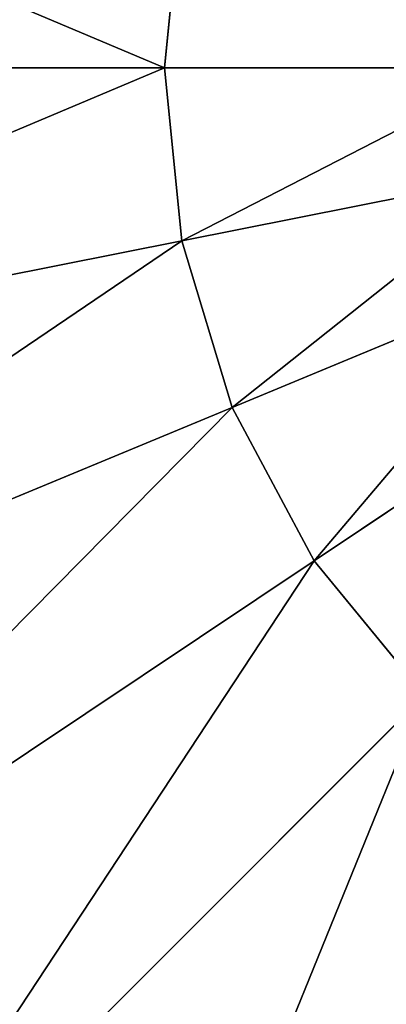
# Model space of a CAD drawing. Extents: x 0 to 35.8, y 0 to 27.5.
# Tile 50 of 256: x 5.047 to 5.59, y 7.657 to 9.115. Entities that reach past the tile are written whole.
import ezdxf

# ---------------------------------------------------------------- set-up
doc = ezdxf.new("R2010")
doc.units = 0
doc.header["$MEASUREMENT"] = 0
doc.layers.get('0').update_dxf_attribs({"color": 13, "linetype": 'CONTINUOUS'})
for name, color, linetype in [('GAS_ELEMENTS_7', 254, 'CONTINUOUS'), ('GAS_ELEMENTS_8', 250, 'CONTINUOUS'), ('RGM8058UC_-_BODY', 252, 'CONTINUOUS')]:
    doc.layers.add(name, color=color, linetype=linetype)

# ---------------------------------------------------------------- blocks, each defined once
blk = doc.blocks.new('RGM8658UC_TRADECAD_V06_DXF')
at = {"layer": 'GAS_ELEMENTS_7', "color": 0}
for p, q in [((5.7858, 9.0438, 6.7662), (5.2614, 9.0438, 6.7662)), ((5.7858, 9.0438, 6.7662), (5.2614, 9.0438, 6.7662)), ((5.8009, 8.8897, 6.7662), (5.2867, 8.7874, 6.7662)), ((5.8009, 8.8897, 6.7662), (5.2867, 8.7874, 6.7662)), ((5.8459, 8.7416, 6.7662), (5.3615, 8.5409, 6.7662)), ((5.8459, 8.7416, 6.7662), (5.3615, 8.5409, 6.7662)), ((5.9189, 8.605, 6.7662), (5.4829, 8.3137, 6.7662)), ((5.9189, 8.605, 6.7662), (5.4829, 8.3137, 6.7662))]:
    blk.add_line(p, q, dxfattribs=at)
at = {"layer": 'GAS_ELEMENTS_8', "color": 0}
for p, q in [((5.2614, 9.0438, 6.7662), (5.2867, 9.3002, 6.7662)), ((5.2867, 9.3002, 6.8996), (5.2614, 9.0438, 6.8996)), ((5.2614, 9.0438, 6.7662), (5.2867, 9.3002, 6.7662)), ((5.2867, 9.3002, 6.8996), (5.2614, 9.0438, 6.8996)), ((4.0386, 9.0438, 7.2264), (5.2614, 9.0438, 6.8996)), ((4.0386, 9.0438, 7.2264), (5.2614, 9.0438, 6.8996)), ((5.2867, 8.7874, 6.7662), (5.2614, 9.0438, 6.7662)), ((5.2614, 9.0438, 6.8996), (5.2867, 8.7874, 6.8996)), ((5.2614, 9.0438, 6.8996), (5.2614, 9.0438, 6.7662)), ((5.2867, 8.7874, 6.7662), (5.2614, 9.0438, 6.7662)), ((5.2614, 9.0438, 6.8996), (5.2867, 8.7874, 6.8996)), ((5.2614, 9.0438, 6.8996), (5.2614, 9.0438, 6.7662)), ((4.0874, 8.5489, 7.2264), (5.2867, 8.7874, 6.8996)), ((4.0874, 8.5489, 7.2264), (5.2867, 8.7874, 6.8996)), ((5.3615, 8.5409, 6.7662), (5.2867, 8.7874, 6.7662)), ((5.2867, 8.7874, 6.8996), (5.3615, 8.5409, 6.8996)), ((5.2867, 8.7874, 6.8996), (5.2867, 8.7874, 6.7662)), ((5.3615, 8.5409, 6.7662), (5.2867, 8.7874, 6.7662)), ((5.2867, 8.7874, 6.8996), (5.3615, 8.5409, 6.8996)), ((5.2867, 8.7874, 6.8996), (5.2867, 8.7874, 6.7662)), ((4.2318, 8.073, 7.2264), (5.3615, 8.5409, 6.8996)), ((4.2318, 8.073, 7.2264), (5.3615, 8.5409, 6.8996)), ((5.4829, 8.3137, 6.7662), (5.3615, 8.5409, 6.7662)), ((5.3615, 8.5409, 6.8996), (5.4829, 8.3137, 6.8996)), ((5.3615, 8.5409, 6.8996), (5.3615, 8.5409, 6.7662)), ((5.4829, 8.3137, 6.7662), (5.3615, 8.5409, 6.7662)), ((5.3615, 8.5409, 6.8996), (5.4829, 8.3137, 6.8996)), ((5.3615, 8.5409, 6.8996), (5.3615, 8.5409, 6.7662)), ((4.4662, 7.6344, 7.2264), (5.4829, 8.3137, 6.8996)), ((4.4662, 7.6344, 7.2264), (5.4829, 8.3137, 6.8996)), ((5.6463, 8.1146, 6.7662), (5.4829, 8.3137, 6.7662)), ((5.4829, 8.3137, 6.8996), (5.6463, 8.1146, 6.8996)), ((5.4829, 8.3137, 6.8996), (5.4829, 8.3137, 6.7662)), ((5.6463, 8.1146, 6.7662), (5.4829, 8.3137, 6.7662)), ((5.4829, 8.3137, 6.8996), (5.6463, 8.1146, 6.8996)), ((5.4829, 8.3137, 6.8996), (5.4829, 8.3137, 6.7662)), ((4.7817, 7.2499, 7.2264), (5.6463, 8.1146, 6.8996)), ((4.7817, 7.2499, 7.2264), (5.6463, 8.1146, 6.8996))]:
    blk.add_line(p, q, dxfattribs=at)
at = {"layer": 'GAS_ELEMENTS_7', "color": 254}
mesh = blk.add_polyface(dxfattribs=at)
corners = [(5.2867, 9.3002, 6.7662), (5.7858, 9.0438, 6.7662), (5.2614, 9.0438, 6.7662), (5.8009, 9.1979, 6.7662)]
mesh.append_faces([[corners[k] for k in face] for face in [(0, 1, 2), (1, 0, 3)]], dxfattribs={"vtx0": -1, "color": 254})
mesh = blk.add_polyface(dxfattribs=at)
corners = [(5.7858, 9.0438, 6.7662), (5.2867, 8.7874, 6.7662), (5.2614, 9.0438, 6.7662), (5.8009, 8.8897, 6.7662)]
mesh.append_faces([[corners[k] for k in face] for face in [(0, 1, 2), (1, 0, 3)]], dxfattribs={"vtx0": -1, "color": 254})
mesh = blk.add_polyface(dxfattribs=at)
corners = [(5.8009, 8.8897, 6.7662), (5.3615, 8.5409, 6.7662), (5.2867, 8.7874, 6.7662), (5.8459, 8.7416, 6.7662)]
mesh.append_faces([[corners[k] for k in face] for face in [(0, 1, 2), (1, 0, 3)]], dxfattribs={"vtx0": -1, "color": 254})
mesh = blk.add_polyface(dxfattribs=at)
corners = [(5.8459, 8.7416, 6.7662), (5.4829, 8.3137, 6.7662), (5.3615, 8.5409, 6.7662), (5.9189, 8.605, 6.7662)]
mesh.append_faces([[corners[k] for k in face] for face in [(0, 1, 2), (1, 0, 3)]], dxfattribs={"vtx0": -1, "color": 254})
mesh = blk.add_polyface(dxfattribs=at)
corners = [(5.9189, 8.605, 6.7662), (5.6463, 8.1146, 6.7662), (5.4829, 8.3137, 6.7662), (6.0171, 8.4853, 6.7662)]
mesh.append_faces([[corners[k] for k in face] for face in [(0, 1, 2), (1, 0, 3)]], dxfattribs={"vtx0": -1, "color": 254})
at = {"layer": 'GAS_ELEMENTS_8', "color": 250}
mesh = blk.add_polyface(dxfattribs=at)
corners = [(4.0874, 9.5387, 7.2264), (5.2614, 9.0438, 6.8996), (4.0386, 9.0438, 7.2264), (5.2867, 9.3002, 6.8996)]
mesh.append_faces([[corners[k] for k in face] for face in [(0, 1, 2), (1, 0, 3)]], dxfattribs={"vtx0": -1, "color": 250})
mesh = blk.add_polyface(dxfattribs=at)
corners = [(5.2867, 9.3002, 6.8996), (5.2614, 9.0438, 6.7662), (5.2614, 9.0438, 6.8996), (5.2867, 9.3002, 6.7662)]
mesh.append_faces([[corners[k] for k in face] for face in [(0, 1, 2), (1, 0, 3)]], dxfattribs={"vtx0": -1, "color": 250})
mesh = blk.add_polyface(dxfattribs=at)
corners = [(5.2614, 9.0438, 6.8996), (4.0874, 8.5489, 7.2264), (4.0386, 9.0438, 7.2264), (5.2867, 8.7874, 6.8996)]
mesh.append_faces([[corners[k] for k in face] for face in [(0, 1, 2), (1, 0, 3)]], dxfattribs={"vtx0": -1, "color": 250})
mesh = blk.add_polyface(dxfattribs=at)
corners = [(5.2614, 9.0438, 6.8996), (5.2867, 8.7874, 6.7662), (5.2867, 8.7874, 6.8996), (5.2614, 9.0438, 6.7662)]
mesh.append_faces([[corners[k] for k in face] for face in [(0, 1, 2), (1, 0, 3)]], dxfattribs={"vtx0": -1, "color": 250})
mesh = blk.add_polyface(dxfattribs=at)
corners = [(5.2867, 8.7874, 6.8996), (4.2318, 8.073, 7.2264), (4.0874, 8.5489, 7.2264), (5.3615, 8.5409, 6.8996)]
mesh.append_faces([[corners[k] for k in face] for face in [(0, 1, 2), (1, 0, 3)]], dxfattribs={"vtx0": -1, "color": 250})
mesh = blk.add_polyface(dxfattribs=at)
corners = [(5.2867, 8.7874, 6.8996), (5.3615, 8.5409, 6.7662), (5.3615, 8.5409, 6.8996), (5.2867, 8.7874, 6.7662)]
mesh.append_faces([[corners[k] for k in face] for face in [(0, 1, 2), (1, 0, 3)]], dxfattribs={"vtx0": -1, "color": 250})
mesh = blk.add_polyface(dxfattribs=at)
corners = [(5.3615, 8.5409, 6.8996), (4.4662, 7.6344, 7.2264), (4.2318, 8.073, 7.2264), (5.4829, 8.3137, 6.8996)]
mesh.append_faces([[corners[k] for k in face] for face in [(0, 1, 2), (1, 0, 3)]], dxfattribs={"vtx0": -1, "color": 250})
mesh = blk.add_polyface(dxfattribs=at)
corners = [(5.3615, 8.5409, 6.8996), (5.4829, 8.3137, 6.7662), (5.4829, 8.3137, 6.8996), (5.3615, 8.5409, 6.7662)]
mesh.append_faces([[corners[k] for k in face] for face in [(0, 1, 2), (1, 0, 3)]], dxfattribs={"vtx0": -1, "color": 250})
mesh = blk.add_polyface(dxfattribs=at)
corners = [(5.4829, 8.3137, 6.8996), (4.7817, 7.2499, 7.2264), (4.4662, 7.6344, 7.2264), (5.6463, 8.1146, 6.8996)]
mesh.append_faces([[corners[k] for k in face] for face in [(0, 1, 2), (1, 0, 3)]], dxfattribs={"vtx0": -1, "color": 250})
mesh = blk.add_polyface(dxfattribs=at)
corners = [(5.4829, 8.3137, 6.8996), (5.6463, 8.1146, 6.7662), (5.6463, 8.1146, 6.8996), (5.4829, 8.3137, 6.7662)]
mesh.append_faces([[corners[k] for k in face] for face in [(0, 1, 2), (1, 0, 3)]], dxfattribs={"vtx0": -1, "color": 250})
mesh = blk.add_polyface(dxfattribs=at)
corners = [(5.6463, 8.1146, 6.8996), (5.1661, 6.9344, 7.2264), (4.7817, 7.2499, 7.2264), (5.8455, 7.9512, 6.8996)]
mesh.append_faces([[corners[k] for k in face] for face in [(0, 1, 2), (1, 0, 3)]], dxfattribs={"vtx0": -1, "color": 250})
mesh = blk.add_polyface(dxfattribs=at)
corners = [(5.8455, 7.9512, 6.8996), (5.6047, 6.7, 7.2264), (5.1661, 6.9344, 7.2264), (6.0727, 7.8297, 6.8996)]
mesh.append_faces([[corners[k] for k in face] for face in [(0, 1, 2), (1, 0, 3)]], dxfattribs={"vtx0": -1, "color": 250})
at = {"layer": 'RGM8058UC_-_BODY', "color": 252}
mesh = blk.add_polyface(dxfattribs=at)
corners = [(12.2007, 3.6756), (0.8357, 24.0972), (0.8357, 3.6756), (12.2007, 24.0972)]
mesh.append_faces([[corners[k] for k in face] for face in [(0, 1, 2), (1, 0, 3)]], dxfattribs={"vtx0": -1, "color": 252})
mesh = blk.add_polyface(dxfattribs=at)
corners = [(11.9257, 23.0972, 6.032), (1.8357, 4.6756, 6.032), (1.8357, 23.0972, 6.032), (11.9257, 4.6756, 6.032)]
mesh.append_faces([[corners[k] for k in face] for face in [(0, 1, 2), (1, 0, 3)]], dxfattribs={"vtx0": -1, "color": 252})

msp = doc.modelspace()

# ---------------------------------------------------------------- block references
at = {"color": 0}
msp.add_blockref('RGM8658UC_TRADECAD_V06_DXF', (0, 0), dxfattribs=at)

doc.saveas('drawing.dxf')
